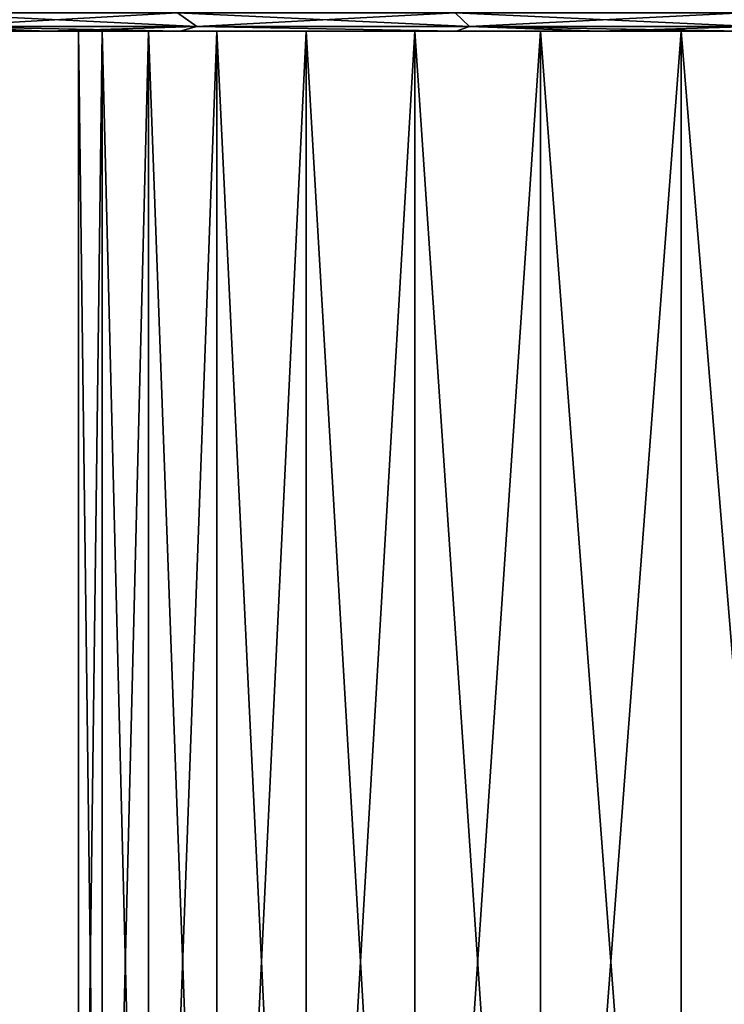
# Model space of a CAD drawing. Header units: metres. Extents: x -128 to 173, y -23 to 79.
# Tile 25 of 129: x -90 to -83, y 58 to 68. Entities that reach past the tile are written whole.
import ezdxf

# ---------------------------------------------------------------- set-up
doc = ezdxf.new("R2010")
doc.units = ezdxf.units.M
doc.layers.add('solid_ORA_153_SW0001', color=7, linetype='CONTINUOUS')

msp = doc.modelspace()

# ---------------------------------------------------------------- linework, layer by layer
at = {"layer": 'solid_ORA_153_SW0001'}
for points in [[(-91.171196, 67.990486, -24.383724), (-88.448853, 67.990486, -25.827021), (-90.929176, 67.848038, -23.981483)], [(-91.171196, 67.990486, 24.383724), (-90.929176, 67.848038, 23.981483), (-88.25174, 67.848038, 25.400972)], [(-88.448853, 67.990486, 25.827021), (-91.171196, 67.990486, 24.383724), (-88.25174, 67.848038, 25.400972)], [(-88.448853, 67.990486, -25.827021), (-88.25174, 67.848038, -25.400972), (-90.929176, 67.848038, -23.981483)], [(-88.448853, 67.990486, -25.827021), (-85.586418, 67.990486, -26.96752), (-88.25174, 67.848038, -25.400972)], [(-88.448853, 67.990486, 25.827021), (-88.25174, 67.848038, 25.400972), (-85.436523, 67.848038, 26.522657)], [(-85.586418, 67.990486, 26.96752), (-88.448853, 67.990486, 25.827021), (-85.436523, 67.848038, 26.522657)], [(-85.586418, 67.990486, -26.96752), (-85.436523, 67.848038, -26.522657), (-88.25174, 67.848038, -25.400972)], [(-85.586418, 67.990486, -26.96752), (-82.617447, 67.990486, -27.791849), (-85.436523, 67.848038, -26.522657)], [(-85.586418, 67.990486, 26.96752), (-85.436523, 67.848038, 26.522657), (-82.516533, 67.848038, 27.333389)], [(-82.617447, 67.990486, 27.791849), (-85.586418, 67.990486, 26.96752), (-82.516533, 67.848038, 27.333389)], [(-82.617447, 67.990486, -27.791849), (-82.516533, 67.848038, -27.333389), (-85.436523, 67.848038, -26.522657)], [(-90.929176, 67.848038, -23.981483), (-89.794441, 67.800003, -24.072969), (-91.123817, 67.800003, -23.289352)], [(-91.123795, 67.800003, 23.289368), (-91.123817, 67.800003, -23.289352), (-89.794441, 67.800003, -24.072969)], [(-90.929176, 67.848038, 23.981483), (-91.123795, 67.800003, 23.289368), (-89.794418, 67.800003, 24.072983)], [(-89.794418, 67.800003, 24.072983), (-91.123795, 67.800003, 23.289368), (-89.794441, 67.800003, -24.072969)], [(-90.929176, 67.848038, -23.981483), (-88.25174, 67.848038, -25.400972), (-89.794441, 67.800003, -24.072969)], [(-90.929176, 67.848038, 23.981483), (-89.794418, 67.800003, 24.072983), (-88.423111, 67.800003, 24.780825)], [(-88.25174, 67.848038, 25.400972), (-90.929176, 67.848038, 23.981483), (-88.423111, 67.800003, 24.780825)], [(-88.25174, 67.848038, -25.400972), (-88.423134, 67.800003, -24.780813), (-89.794441, 67.800003, -24.072969)], [(-89.469696, 67.800003, -0.88714), (-89.794441, 67.800003, -24.072969), (-88.423134, 67.800003, -24.780813)], [(-89.469696, 67.800003, -0.88714), (-89.794418, 67.800003, 24.072983), (-89.794441, 67.800003, -24.072969)], [(-88.74939, 67.800003, 4.353429), (-88.423111, 67.800003, 24.780825), (-89.794418, 67.800003, 24.072983)], [(-89.228096, 67.800003, 2.644912), (-88.74939, 67.800003, 4.353429), (-89.794418, 67.800003, 24.072983)], [(-89.469696, 67.800003, 0.88714), (-89.228096, 67.800003, 2.644912), (-89.794418, 67.800003, 24.072983)], [(-89.469696, 67.800003, -0.88714), (-89.469696, 67.800003, 0.88714), (-89.794418, 67.800003, 24.072983)], [(-89.228096, 67.800003, -2.644912), (-89.228096, 48.599998, -2.644924), (-89.469696, 48.599998, -0.88715)], [(-89.469696, 67.800003, -0.88714), (-89.469696, 48.599998, -0.88715), (-89.469696, 48.599998, 0.88715)], [(-89.228096, 67.800003, -2.644912), (-89.469696, 48.599998, -0.88715), (-89.469696, 67.800003, -0.88714)], [(-89.469696, 67.800003, 0.88714), (-89.469696, 48.599998, 0.88715), (-89.228096, 48.599998, 2.644924)], [(-89.469696, 67.800003, -0.88714), (-89.469696, 48.599998, 0.88715), (-89.469696, 67.800003, 0.88714)], [(-89.469696, 67.800003, 0.88714), (-89.228096, 48.599998, 2.644924), (-89.228096, 67.800003, 2.644912)], [(-89.228096, 67.800003, -2.644912), (-89.469696, 67.800003, -0.88714), (-88.423134, 67.800003, -24.780813)], [(-88.74939, 67.800003, -4.353429), (-88.749397, 48.599998, -4.353429), (-89.228096, 48.599998, -2.644924)], [(-88.74939, 67.800003, -4.353429), (-89.228096, 48.599998, -2.644924), (-89.228096, 67.800003, -2.644912)], [(-89.228096, 67.800003, 2.644912), (-89.228096, 48.599998, 2.644924), (-88.749397, 48.599998, 4.353429)], [(-89.228096, 67.800003, 2.644912), (-88.749397, 48.599998, 4.353429), (-88.74939, 67.800003, 4.353429)], [(-88.74939, 67.800003, -4.353429), (-89.228096, 67.800003, -2.644912), (-88.423134, 67.800003, -24.780813)], [(-88.042503, 67.800003, -5.980853), (-88.042511, 48.599998, -5.980838), (-88.749397, 48.599998, -4.353429)], [(-88.042503, 67.800003, -5.980853), (-88.749397, 48.599998, -4.353429), (-88.74939, 67.800003, -4.353429)], [(-88.74939, 67.800003, 4.353429), (-88.749397, 48.599998, 4.353429), (-88.042511, 48.599998, 5.980838)], [(-88.74939, 67.800003, 4.353429), (-88.042511, 48.599998, 5.980838), (-88.042503, 67.800003, 5.980853)], [(-88.042503, 67.800003, -5.980853), (-88.74939, 67.800003, -4.353429), (-88.423134, 67.800003, -24.780813)], [(-88.74939, 67.800003, 4.353429), (-88.042503, 67.800003, 5.980853), (-88.423111, 67.800003, 24.780825)], [(-88.25174, 67.848038, -25.400972), (-85.573441, 67.800003, -25.96002), (-88.423134, 67.800003, -24.780813)], [(-88.042503, 67.800003, -5.980853), (-88.423134, 67.800003, -24.780813), (-85.573441, 67.800003, -25.96002)], [(-88.25174, 67.848038, 25.400972), (-88.423111, 67.800003, 24.780825), (-85.573418, 67.800003, 25.960028)], [(-86.000862, 67.800003, 8.873196), (-85.573418, 67.800003, 25.960028), (-88.423111, 67.800003, 24.780825)], [(-87.120598, 67.800003, 7.496858), (-86.000862, 67.800003, 8.873196), (-88.423111, 67.800003, 24.780825)], [(-88.042503, 67.800003, 5.980853), (-87.120598, 67.800003, 7.496858), (-88.423111, 67.800003, 24.780825)], [(-88.25174, 67.848038, -25.400972), (-85.436523, 67.848038, -26.522657), (-85.573441, 67.800003, -25.96002)], [(-85.436523, 67.848038, 26.522657), (-88.25174, 67.848038, 25.400972), (-85.573418, 67.800003, 25.960028)], [(-87.120598, 67.800003, -7.496858), (-87.120613, 48.599998, -7.496836), (-88.042511, 48.599998, -5.980838)], [(-87.120598, 67.800003, -7.496858), (-88.042511, 48.599998, -5.980838), (-88.042503, 67.800003, -5.980853)], [(-88.042503, 67.800003, 5.980853), (-88.042511, 48.599998, 5.980838), (-87.120613, 48.599998, 7.496836)], [(-88.042503, 67.800003, 5.980853), (-87.120613, 48.599998, 7.496836), (-87.120598, 67.800003, 7.496858)], [(-87.120598, 67.800003, -7.496858), (-88.042503, 67.800003, -5.980853), (-85.573441, 67.800003, -25.96002)], [(-86.000862, 67.800003, -8.873196), (-86.000877, 48.599998, -8.87318), (-87.120613, 48.599998, -7.496836)], [(-86.000862, 67.800003, -8.873196), (-87.120613, 48.599998, -7.496836), (-87.120598, 67.800003, -7.496858)], [(-87.120598, 67.800003, 7.496858), (-87.120613, 48.599998, 7.496836), (-86.000877, 48.599998, 8.87318)], [(-87.120598, 67.800003, 7.496858), (-86.000877, 48.599998, 8.87318), (-86.000862, 67.800003, 8.873196)], [(-86.000862, 67.800003, -8.873196), (-87.120598, 67.800003, -7.496858), (-85.573441, 67.800003, -25.96002)], [(-84.704155, 67.800003, -10.084237), (-84.704163, 48.599998, -10.084234), (-86.000877, 48.599998, -8.87318)], [(-84.704155, 67.800003, -10.084237), (-86.000877, 48.599998, -8.87318), (-86.000862, 67.800003, -8.873196)], [(-86.000862, 67.800003, 8.873196), (-86.000877, 48.599998, 8.87318), (-84.704163, 48.599998, 10.084234)], [(-86.000862, 67.800003, 8.873196), (-84.704163, 48.599998, 10.084234), (-84.704155, 67.800003, 10.084237)], [(-84.704155, 67.800003, -10.084237), (-86.000862, 67.800003, -8.873196), (-85.573441, 67.800003, -25.96002)], [(-86.000862, 67.800003, 8.873196), (-84.704155, 67.800003, 10.084237), (-85.573418, 67.800003, 25.960028)], [(-85.436523, 67.848038, -26.522657), (-84.103348, 67.800003, -26.427998), (-85.573441, 67.800003, -25.96002)], [(-84.704155, 67.800003, -10.084237), (-85.573441, 67.800003, -25.96002), (-84.103348, 67.800003, -26.427998)], [(-85.436523, 67.848038, 26.522657), (-85.573418, 67.800003, 25.960028), (-84.103317, 67.800003, 26.428005)], [(-84.704155, 67.800003, 10.084237), (-84.103317, 67.800003, 26.428005), (-85.573418, 67.800003, 25.960028)], [(-85.436523, 67.848038, -26.522657), (-82.516533, 67.848038, -27.333389), (-84.103348, 67.800003, -26.427998)], [(-85.436523, 67.848038, 26.522657), (-84.103317, 67.800003, 26.428005), (-82.608353, 67.800003, 26.813019)], [(-82.516533, 67.848038, 27.333389), (-85.436523, 67.848038, 26.522657), (-82.608353, 67.800003, 26.813019)], [(-83.254601, 67.800003, -11.107444), (-83.254608, 48.599998, -11.107442), (-84.704163, 48.599998, -10.084234)], [(-83.254601, 67.800003, -11.107444), (-84.704163, 48.599998, -10.084234), (-84.704155, 67.800003, -10.084237)], [(-84.704155, 67.800003, 10.084237), (-84.704163, 48.599998, 10.084234), (-83.254608, 48.599998, 11.107442)], [(-84.704155, 67.800003, 10.084237), (-83.254608, 48.599998, 11.107442), (-83.254601, 67.800003, 11.107444)], [(-83.254601, 67.800003, -11.107444), (-84.704155, 67.800003, -10.084237), (-84.103348, 67.800003, -26.427998)], [(-84.704155, 67.800003, 10.084237), (-83.254601, 67.800003, 11.107444), (-84.103317, 67.800003, 26.428005)], [(-82.516533, 67.848038, -27.333389), (-82.608383, 67.800003, -26.813013), (-84.103348, 67.800003, -26.427998)], [(-83.254601, 67.800003, -11.107444), (-84.103348, 67.800003, -26.427998), (-82.608383, 67.800003, -26.813013)], [(-83.254601, 67.800003, 11.107444), (-82.608353, 67.800003, 26.813019), (-84.103317, 67.800003, 26.428005)], [(-81.679214, 67.800003, -11.923745), (-81.67923, 48.599998, -11.923741), (-83.254608, 48.599998, -11.107442)], [(-81.679214, 67.800003, -11.923745), (-83.254608, 48.599998, -11.107442), (-83.254601, 67.800003, -11.107444)], [(-83.254601, 67.800003, 11.107444), (-83.254608, 48.599998, 11.107442), (-81.67923, 48.599998, 11.923741)], [(-83.254601, 67.800003, 11.107444), (-81.67923, 48.599998, 11.923741), (-81.679214, 67.800003, 11.923745)], [(-81.679214, 67.800003, -11.923745), (-83.254601, 67.800003, -11.107444), (-82.608383, 67.800003, -26.813013)], [(-83.254601, 67.800003, 11.107444), (-81.679214, 67.800003, 11.923745), (-82.608353, 67.800003, 26.813019)]]:
    msp.add_3dface(points, dxfattribs=at)

doc.saveas('drawing.dxf')
